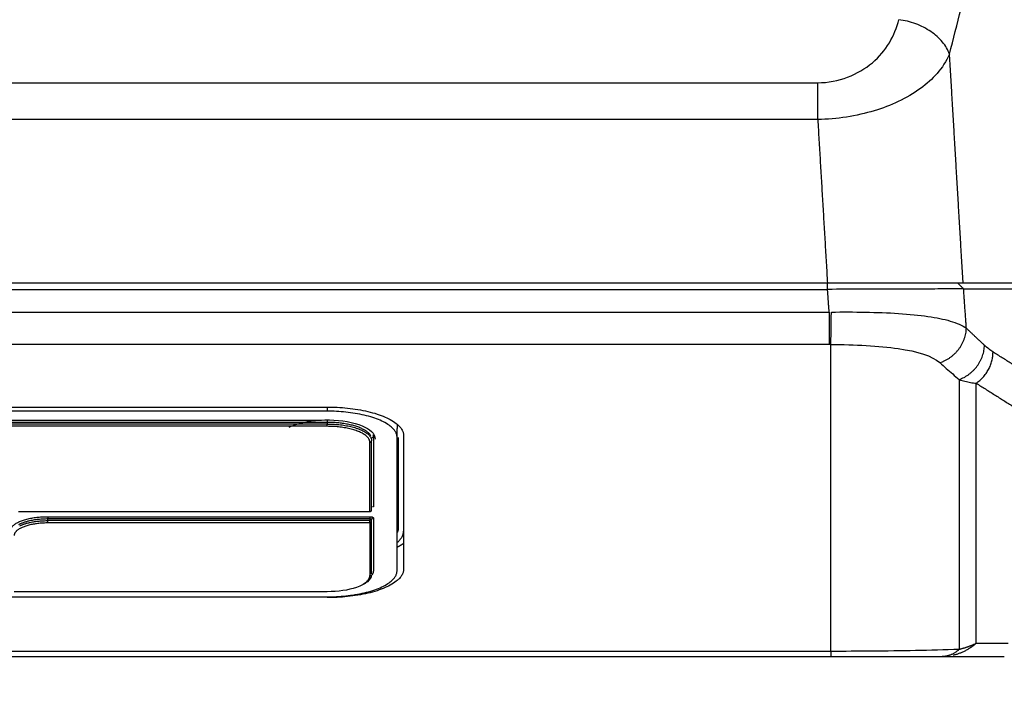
# Model space of a CAD drawing. Header units: millimetres. Extents: x 4946 to 6276, y -4769 to -3439.
# Tile 139 of 195: x 5935 to 5990, y -3804 to -3767. Entities that reach past the tile are written whole.
import ezdxf

# ---------------------------------------------------------------- set-up
doc = ezdxf.new("R2010")
doc.units = ezdxf.units.MM
doc.layers.add('ROXX_NEOmini_FIXTURE', color=7, linetype='Continuous', true_color=0x000000)
doc.dimstyles.get("Standard").update_dxf_attribs({"dimscale": 10, "dimtxt": 2.5, "dimasz": 3, "dimexe": 1, "dimexo": 0.5, "dimgap": 0.8, "dimtad": 1, "dimtoh": 1, "dimdec": 1, "dimzin": 1, "dimdsep": 46, "dimtxsty": 'Standard', "dimblk": 'OPEN90', "dimcen": 2.5, "dimadec": 1, "dimazin": 1, "dimtfac": 1, "dimtdec": 4, "dimtix": 1, "dimtofl": 0, "dimtmove": 1, "dimatfit": 3, "dimldrblk": 'OPEN90', "dimfxl": 1, "dimtolj": 1, "dimtzin": 1, "dimarcsym": 0})

# ---------------------------------------------------------------- blocks, each defined once
blk = doc.blocks.new('*D2')
at = {"layer": 'Defpoints', "color": 0}
for p in [(5774.841, -3782.133), (6096.835, -3782.133), (6096.835, -3848.364)]:
    blk.add_point(p, dxfattribs=at)
at = {"layer": 'ROXX_NEOmini_FIXTURE', "color": 0, "lineweight": -2}
for p, q in [((5774.841, -3788.134), (5774.841, -3851.365)), ((6096.835, -3788.134), (6096.835, -3851.365)), ((5780.842, -3848.364), (6090.834, -3848.364))]:
    blk.add_line(p, q, dxfattribs=at)
at = {"layer": 'ROXX_NEOmini_FIXTURE', "color": 0}
for points in [[(5780.842, -3847.364), (5780.842, -3849.364), (5774.841, -3848.364)], [(6090.834, -3849.364), (6090.834, -3847.364), (6096.835, -3848.364)]]:
    blk.add_solid(points, dxfattribs=at)
at = {"layer": 'ROXX_NEOmini_FIXTURE', "color": 0, "insert": (5935.838, -3841.463), "char_height": 9.0015, "attachment_point": 5}
blk.add_mtext('\\A1;322.0', dxfattribs=at)
blk = doc.blocks.new('*D4')
at = {"layer": 'Defpoints', "color": 0}
for p in [(5752.196, -3663.256), (6119.696, -3663.256), (6119.696, -3885.816)]:
    blk.add_point(p, dxfattribs=at)
at = {"layer": 'ROXX_NEOmini_FIXTURE', "color": 0, "lineweight": -2}
for p, q in [((5752.196, -3669.257), (5752.196, -3888.817)), ((6119.696, -3669.257), (6119.696, -3888.817)), ((5758.197, -3885.816), (6113.695, -3885.816))]:
    blk.add_line(p, q, dxfattribs=at)
at = {"layer": 'ROXX_NEOmini_FIXTURE', "color": 0}
for points in [[(5758.197, -3884.816), (5758.197, -3886.817), (5752.196, -3885.816)], [(6113.695, -3886.817), (6113.695, -3884.816), (6119.696, -3885.816)]]:
    blk.add_solid(points, dxfattribs=at)
at = {"layer": 'ROXX_NEOmini_FIXTURE', "color": 0, "insert": (5935.946, -3878.915), "char_height": 9.0015, "attachment_point": 5}
blk.add_mtext('\\A1;367.5', dxfattribs=at)

msp = doc.modelspace()

# ---------------------------------------------------------------- linework, layer by layer
at = {"layer": 'ROXX_NEOmini_FIXTURE', "color": 18, "lineweight": -3, "true_color": 0x000000}
for points, degree in [([(5986.836, -3768.91), (5992.003, -3748.537), (5997.17, -3728.165)], 2), ([(5979.424, -3770.516), (5980.595, -3770.516), (5982.812, -3769.598), (5983.757, -3767.863), (5983.983, -3766.973)], 3), ([(5986.836, -3768.91), (5986.753, -3768.675), (5986.482, -3768.212), (5985.814, -3767.615), (5984.952, -3767.173), (5984.306, -3767.014), (5983.983, -3766.973)], 3), ([(5986.836, -3768.91), (5986.66, -3769.308), (5986.156, -3770.041), (5985.267, -3770.847), (5983.947, -3771.625), (5982.654, -3772.113), (5981.039, -3772.484), (5979.964, -3772.574), (5979.424, -3772.585)], 3), ([(5987.598, -3781.777), (5987.217, -3775.344), (5986.836, -3768.91)], 2), ([(5892.252, -3770.516), (5935.838, -3770.516), (5979.424, -3770.516)], 2), ([(5979.424, -3772.585), (5935.838, -3772.585), (5892.252, -3772.585)], 2), ([(5979.424, -3772.585), (5979.697, -3777.181), (5979.969, -3781.777)], 2), ([(5979.969, -3781.777), (5935.838, -3781.777), (5891.708, -3781.777)], 2), ([(5987.598, -3781.777), (5987.39, -3781.777), (5986.826, -3781.777), (5985.531, -3781.777), (5983.889, -3781.777), (5981.987, -3781.777), (5980.658, -3781.777), (5979.969, -3781.777)], 3), ([(5979.976, -3782.133), (5979.976, -3781.955), (5979.976, -3781.777)], 2), ([(5987.294, -3781.777), (5987.46, -3781.942), (5987.627, -3782.106)], 2), ([(5993.42, -3781.777), (5990.509, -3781.777), (5987.598, -3781.777)], 2), ([(5891.701, -3782.133), (5935.838, -3782.133), (5979.976, -3782.133)], 2), ([(5987.627, -3782.106), (5987.422, -3782.103), (5986.851, -3782.111), (5985.536, -3782.114), (5983.892, -3782.121), (5981.997, -3782.128), (5980.65, -3782.129), (5979.976, -3782.133)], 3), ([(5980.066, -3783.41), (5980.021, -3782.772), (5979.976, -3782.133)], 2), ([(5987.782, -3784.315), (5987.704, -3783.21), (5987.627, -3782.106)], 2), ([(5987.627, -3782.106), (5990.523, -3782.106), (5993.42, -3782.106)], 2), ([(5891.611, -3783.41), (5935.838, -3783.41), (5980.066, -3783.41)], 2), ([(5980.159, -3785.23), (5980.171, -3784.96), (5980.185, -3784.162), (5980.19, -3783.409)], 3), ([(5980.19, -3783.409), (5980.817, -3783.4), (5982.101, -3783.402), (5984.008, -3783.472), (5985.697, -3783.639), (5986.919, -3783.886), (5987.554, -3784.153), (5987.782, -3784.315)], 3), ([(5980.066, -3785.23), (5935.838, -3785.23), (5891.611, -3785.23)], 2), ([(5980.159, -3785.23), (5980.128, -3785.23), (5980.097, -3785.23), (5980.066, -3785.23)], 3), ([(5980.159, -3785.23), (5981.51, -3785.238), (5984.209, -3785.363), (5985.861, -3785.874), (5986.288, -3786.254)], 3), ([(5980.159, -3802.486), (5980.159, -3793.858), (5980.159, -3785.23)], 2), ([(5989.279, -3785.654), (5989.12, -3785.554), (5988.96, -3785.426), (5988.801, -3785.278)], 3), ([(5993.423, -3788.266), (5991.351, -3786.96), (5989.279, -3785.654)], 2), ([(5986.288, -3786.254), (5986.408, -3786.361), (5986.65, -3786.575), (5987.013, -3786.891), (5987.255, -3787.099), (5987.376, -3787.202)], 3), ([(5987.376, -3787.202), (5987.376, -3794.79), (5987.376, -3802.378)], 2), ([(5987.376, -3787.202), (5987.486, -3787.241), (5987.704, -3787.307), (5988.018, -3787.375), (5988.229, -3787.399), (5988.333, -3787.406)], 3), ([(5988.333, -3787.406), (5990.405, -3788.712), (5992.477, -3790.018)], 2), ([(5988.333, -3802.035), (5988.333, -3794.72), (5988.333, -3787.406)], 2), ([(5919.838, -3788.751), (5935.838, -3788.751), (5951.838, -3788.751)], 2), ([(5951.838, -3788.981), (5935.838, -3788.981), (5919.838, -3788.981)], 2), ([(5951.838, -3788.762), (5951.838, -3788.872), (5951.838, -3788.981)], 2), ([(5919.838, -3789.48), (5935.68, -3789.48), (5951.521, -3789.48)], 2), ([(5951.838, -3789.61), (5935.838, -3789.61), (5919.838, -3789.61)], 2), ([(5951.838, -3789.703), (5935.838, -3789.703), (5919.838, -3789.703)], 2), ([(5951.838, -3789.833), (5935.838, -3789.833), (5919.838, -3789.833)], 2), ([(5955.77, -3790.454), (5955.781, -3790.091), (5955.791, -3789.727)], 2), ([(5954.238, -3794.628), (5954.238, -3792.68), (5954.238, -3790.732)], 2), ([(5954.338, -3794.535), (5954.338, -3792.587), (5954.338, -3790.64)], 2), ([(5954.438, -3790.454), (5954.438, -3792.402), (5954.438, -3794.35)], 2), ([(5955.77, -3797.946), (5955.77, -3794.2), (5955.77, -3790.454)], 2), ([(5955.838, -3790.454), (5955.838, -3792.995), (5955.838, -3795.536)], 2), ([(5956.138, -3790.361), (5956.138, -3794.107), (5956.138, -3797.853)], 2), ([(5934.481, -3794.628), (5944.36, -3794.628), (5954.238, -3794.628)], 2), ([(5936.138, -3794.912), (5945.188, -3794.912), (5954.238, -3794.912)], 2), ([(5936.138, -3795.135), (5936.138, -3795.088), (5936.138, -3795.042)], 2), ([(5954.238, -3795.042), (5945.188, -3795.042), (5936.138, -3795.042)], 2), ([(5954.238, -3795.135), (5945.188, -3795.135), (5936.138, -3795.135)], 2), ([(5954.238, -3795.042), (5954.238, -3795.088), (5954.238, -3795.135)], 2), ([(5954.338, -3795.172), (5954.338, -3795.126), (5954.338, -3795.08)], 2), ([(5954.338, -3798.132), (5954.338, -3796.652), (5954.338, -3795.172)], 2), ([(5954.438, -3794.987), (5954.438, -3796.467), (5954.438, -3797.946)], 2), ([(5954.238, -3795.265), (5945.188, -3795.265), (5936.138, -3795.265)], 2), ([(5954.238, -3795.265), (5954.238, -3796.745), (5954.238, -3798.224)], 2), ([(5919.838, -3799.419), (5935.838, -3799.419), (5951.838, -3799.419)], 2), ([(5934.238, -3799.123), (5943.038, -3799.123), (5951.838, -3799.123)], 2), ([(5990.128, -3802.035), (5989.23, -3802.035), (5988.333, -3802.035)], 2), ([(5980.159, -3802.486), (5935.838, -3802.486), (5891.518, -3802.486)], 2)]:
    msp.add_open_spline(points, degree=degree, dxfattribs=at)
for points, weights in [([(5979.424, -3772.585), (5979.424, -3771.373), (5979.424, -3770.516)], [1, 0.927168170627, 1]), ([(5980.066, -3783.41), (5980.066, -3784.734), (5980.066, -3785.23)], [1, 0.833885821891, 1]), ([(5986.288, -3786.254), (5987.729, -3785.793), (5987.782, -3784.315)], [1, 0.790298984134, 1]), ([(5988.801, -3785.278), (5988.291, -3784.806), (5987.782, -3784.315)], [1, 0.999982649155, 1]), ([(5987.376, -3787.202), (5988.755, -3786.71), (5988.801, -3785.278)], [1, 0.800607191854, 1]), ([(5988.333, -3787.406), (5989.277, -3786.778), (5989.279, -3785.654)], [1, 0.867210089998, 1]), ([(5951.838, -3788.751), (5956.138, -3788.751), (5956.138, -3790.361)], [1, 0.707106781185, 1]), ([(5955.77, -3790.454), (5955.77, -3788.981), (5951.838, -3788.981)], [1, 0.707106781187, 1]), ([(5951.838, -3789.48), (5951.838, -3789.518), (5951.838, -3789.61)], [1, 0.707106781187, 1]), ([(5954.294, -3790.371), (5953.911, -3789.619), (5951.866, -3789.61)], [0.934304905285, 0.746495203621, 0.995488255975]), ([(5951.838, -3789.703), (5954.338, -3789.703), (5954.338, -3790.64)], [1, 0.707106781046, 1]), ([(5951.838, -3789.833), (5951.838, -3789.796), (5951.838, -3789.703)], [1, 0.707106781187, 1]), ([(5954.238, -3790.732), (5954.238, -3789.833), (5951.838, -3789.833)], [1, 0.707106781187, 1]), ([(5954.238, -3790.732), (5954.338, -3790.732), (5954.338, -3790.64)], [1, 0.707106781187, 1]), ([(5954.438, -3790.454), (5954.383, -3790.454), (5954.354, -3790.497)], [1, 0.81390492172, 0.864287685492]), ([(5954.409, -3790.307), (5954.438, -3790.38), (5954.438, -3790.454)], [0.94526139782, 0.96944267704, 1]), ([(5954.309, -3794.562), (5954.309, -3794.655), (5954.238, -3794.628)], [1, 0.707106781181, 1]), ([(5954.287, -3794.617), (5954.338, -3794.59), (5954.338, -3794.535)], [0.870862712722, 0.803205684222, 1]), ([(5954.438, -3794.35), (5954.413, -3794.35), (5954.39, -3794.361)], [1, 0.903901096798, 0.870862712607]), ([(5934.038, -3795.699), (5934.038, -3794.912), (5936.138, -3794.912)], [1, 0.707106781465, 1]), ([(5936.138, -3795.042), (5935.083, -3795.042), (5934.488, -3795.368)], [1, 0.820671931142, 0.860936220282]), ([(5934.563, -3795.422), (5935.164, -3795.135), (5936.138, -3795.135)], [0.856722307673, 0.832010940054, 1]), ([(5936.138, -3794.912), (5936.138, -3794.949), (5936.138, -3795.042)], [1, 0.707106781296, 1]), ([(5936.138, -3795.265), (5936.138, -3795.228), (5936.138, -3795.135)], [1, 0.707106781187, 1]), ([(5954.238, -3794.912), (5954.438, -3794.912), (5954.438, -3794.987)], [1, 0.707106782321, 1]), ([(5954.238, -3794.912), (5954.238, -3794.949), (5954.238, -3795.042)], [1, 0.707106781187, 1]), ([(5954.338, -3795.08), (5954.338, -3795.042), (5954.238, -3795.042)], [1, 0.707106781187, 1]), ([(5954.238, -3795.265), (5954.238, -3795.228), (5954.238, -3795.135)], [1, 0.707106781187, 1]), ([(5954.309, -3795.146), (5954.309, -3795.238), (5954.238, -3795.265)], [1, 0.707106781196, 1]), ([(5954.438, -3794.987), (5954.338, -3794.987), (5954.338, -3795.08)], [1, 0.707106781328, 1]), ([(5936.138, -3795.265), (5934.238, -3795.265), (5934.238, -3795.977)], [1, 0.707106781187, 1]), ([(5955.838, -3795.536), (5955.838, -3795.674), (5955.77, -3795.811)], [1, 0.963042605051, 0.935411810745]), ([(5955.798, -3796.349), (5956.138, -3796.048), (5956.138, -3795.721)], [0.885957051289, 0.922440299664, 1]), ([(5956.148, -3796.412), (5955.988, -3796.522), (5955.789, -3796.624)], [0.871525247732, 0.862949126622, 0.858465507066]), ([(5956.138, -3797.853), (5956.138, -3799.464), (5951.838, -3799.464)], [1, 0.707106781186, 1]), ([(5951.838, -3799.419), (5955.77, -3799.419), (5955.77, -3797.946)], [1, 0.707106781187, 1]), ([(5954.438, -3797.946), (5954.438, -3798.061), (5954.367, -3798.173)], [1, 0.953388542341, 0.921612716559]), ([(5953.772, -3798.757), (5954.238, -3798.519), (5954.238, -3798.224)], [0.858465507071, 0.880374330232, 1]), ([(5954.238, -3798.224), (5954.292, -3798.224), (5954.321, -3798.183)], [1, 0.819461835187, 0.861489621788]), ([(5987.376, -3802.378), (5986.924, -3802.777), (5986.42, -3802.777)], [1, 0.974752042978, 1]), ([(5988.333, -3802.035), (5987.742, -3802.546), (5987.03, -3802.708)], [1, 0.966817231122, 0.979967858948]), ([(5988.333, -3802.035), (5987.878, -3802.264), (5987.376, -3802.378)], [1, 0.991746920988, 1]), ([(5980.159, -3802.486), (5980.159, -3802.777), (5980.159, -3802.777)], [1, 0.981626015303, 1])]:
    msp.add_rational_spline(points, weights, degree=2, dxfattribs=at)
for points, knots in [([(5949.702, -3789.88), (5949.809, -3789.825), (5949.928, -3789.776), (5950.057, -3789.732), (5950.582, -3789.553), (5951.264, -3789.461), (5951.964, -3789.474), (5952.663, -3789.486), (5953.32, -3789.601), (5953.8, -3789.799), (5954.243, -3789.982), (5954.538, -3790.246), (5954.538, -3790.547)], [1.616215, 1.616215, 1.616215, 1.616215, 2.155809, 2.155809, 2.155809, 4.281654, 4.281654, 4.281654, 6.408477, 6.408477, 6.408477, 8.433895, 8.433895, 8.433895, 8.433895]), ([(5954.335, -3798.187), (5954.317, -3798.328), (5954.231, -3798.459), (5954.099, -3798.571), (5953.95, -3798.697), (5953.742, -3798.804), (5953.485, -3798.891), (5953.029, -3799.047), (5952.444, -3799.131), (5951.838, -3799.131)], [0.119224, 0.119224, 0.119224, 0.119224, 1.043886, 1.043886, 1.043886, 2.075854, 2.075854, 2.075854, 3.923188, 3.923188, 3.923188, 3.923188]), ([(5987.376, -3802.378), (5986.561, -3802.404), (5984.933, -3802.443), (5982.456, -3802.48), (5980.911, -3802.483), (5980.159, -3802.486)], [-7.628009, -7.628009, -7.628009, -7.628009, -5.085444, -2.542722, 0, 0, 0, 0])]:
    msp.add_open_spline(points, degree=3, knots=knots, dxfattribs=at)
at = {"layer": 'ROXX_NEOmini_FIXTURE', "color": 18, "true_color": 0x000000}
for points, degree in [([(5951.838, -3789.61), (5951.838, -3789.657), (5951.838, -3789.703)], 2), ([(5951.838, -3789.61), (5951.838, -3789.657), (5951.838, -3789.703)], 2), ([(5891.518, -3802.777), (5935.838, -3802.777), (5980.159, -3802.777)], 2), ([(5891.518, -3802.777), (5935.838, -3802.777), (5980.159, -3802.777)], 2), ([(5980.159, -3802.777), (5982.372, -3802.777), (5984.542, -3802.777), (5986.42, -3802.777)], 3), ([(5980.159, -3802.777), (5982.372, -3802.777), (5984.542, -3802.777), (5986.42, -3802.777)], 3), ([(5986.42, -3802.777), (5988.159, -3802.777), (5989.898, -3802.777)], 2), ([(5986.42, -3802.777), (5988.159, -3802.777), (5989.898, -3802.777)], 2)]:
    msp.add_open_spline(points, degree=degree, dxfattribs=at)

# ---------------------------------------------------------------- dimensions: what is measured, and where the dimension line sits
at = {"layer": 'ROXX_NEOmini_FIXTURE', "color": 5, "true_color": 0x0000ff}
for base, p1, p2, picture, middle in [((6119.696, -3885.816), (5752.196, -3663.256), (6119.696, -3663.256), '*D4', (5935.946, -3878.915)), ((6096.835, -3848.364), (5774.841, -3782.133), (6096.835, -3782.133), '*D2', (5935.838, -3841.463))]:
    dim = msp.add_linear_dim(base=base, p1=p1, p2=p2, dimstyle='Standard', override={"dimscale": 3.0005, "dimtxt": 3, "dimasz": 2, "dimexe": 1, "dimexo": 2, "dimgap": 0.8, "dimtad": 1, "dimtih": 0, "dimtoh": 0, "dimdec": 1, "dimlfac": 1, "dimzin": 1, "dimtxsty": 'Standard', "dimsah": 0, "dimcen": 2.5, "dimadec": 1, "dimazin": 1, "dimtix": 0, "dimtmove": 0, "dimtzin": 1}, dxfattribs=at)
    dim.commit()
    dim.dimension.update_dxf_attribs({"geometry": picture, "text_midpoint": middle})

doc.saveas('drawing.dxf')
